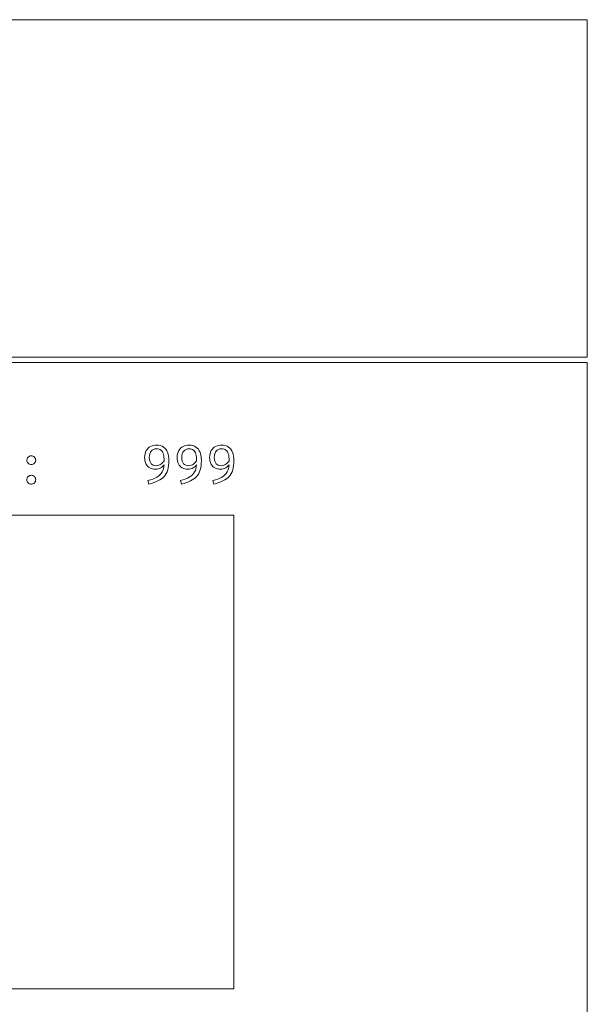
# Model space of a CAD drawing. Header units: millimetres. Extents: x -43.9 to 47.1, y 1.3 to 62.3.
# Tile 12 of 12: x 24.9 to 47.1, y 23.8 to 62.3. Entities that reach past the tile are written whole.
import ezdxf

# ---------------------------------------------------------------- set-up
doc = ezdxf.new("R2010")
doc.units = ezdxf.units.MM
doc.header["$MEASUREMENT"] = 0
doc.layers.add('Layer 1', color=7, linetype='Continuous')

msp = doc.modelspace()

# ---------------------------------------------------------------- linework, layer by layer
at = {"layer": 'Layer 1', "color": 1, "lineweight": 9}
msp.add_lwpolyline([(-43.9213, 49.0947), (47.0787, 49.0947), (47.0787, 62.2865), (-43.9213, 62.2865), (-43.9213, 49.0947)], close=True, dxfattribs=at)
msp.add_open_spline([(47.0787, 21.0947), (47.0787, 21.0947), (-43.9214, 21.0947), (-43.9214, 21.0947), (-43.9214, 21.0947), (-43.9214, 48.8947), (-43.9214, 48.8947), (-43.9214, 48.8947), (47.0787, 48.8947), (47.0787, 48.8947), (47.0787, 48.8947), (47.0787, 21.0947), (47.0787, 21.0947)], degree=3, knots=[0, 0, 0, 0, 0.25, 0.25, 0.25, 0.5, 0.5, 0.5, 0.75, 0.75, 0.75, 1, 1, 1, 1], dxfattribs=at)
at = {"layer": 'Layer 1', "lineweight": 9}
for points, knots in [([(30.2654, 45.6607), (30.3716, 45.6607), (30.4598, 45.6363), (30.53, 45.5876), (30.6006, 45.5386), (30.6535, 45.4702), (30.6884, 45.3813), (30.7234, 45.2924), (30.741, 45.1865), (30.741, 45.0648), (30.741, 44.9181), (30.7258, 44.7935), (30.6958, 44.6916), (30.6658, 44.5896), (30.6193, 44.5046), (30.5565, 44.4358), (30.4937, 44.3677), (30.4133, 44.3102), (30.3155, 44.2637), (30.2171, 44.2167), (30.1, 44.1751), (29.9642, 44.1377), (29.9642, 44.1377), (29.9225, 44.2728), (29.9225, 44.2728), (30.0608, 44.312), (30.1758, 44.3579), (30.2679, 44.4111), (30.3596, 44.4644), (30.4291, 44.5318), (30.4764, 44.6133), (30.5198, 44.6887), (30.5451, 44.7813), (30.5512, 44.8908), (30.5144, 44.8461), (30.4725, 44.8079), (30.4253, 44.7766), (30.3646, 44.7367), (30.293, 44.7163), (30.2108, 44.7163), (30.1293, 44.7163), (30.0573, 44.7353), (29.9945, 44.7724), (29.9321, 44.8101), (29.8827, 44.863), (29.8467, 44.9325), (29.8114, 45.0017), (29.7934, 45.0846), (29.7934, 45.1823), (29.7934, 45.286), (29.8149, 45.3735), (29.8573, 45.4448), (29.8996, 45.516), (29.9561, 45.5696), (30.0273, 45.606), (30.0986, 45.6423), (30.178, 45.6607), (30.2654, 45.6607)], [0, 0, 0, 0, 0.0526316, 0.0526316, 0.0526316, 0.1052632, 0.1052632, 0.1052632, 0.1578947, 0.1578947, 0.1578947, 0.2105263, 0.2105263, 0.2105263, 0.2631579, 0.2631579, 0.2631579, 0.3157895, 0.3157895, 0.3157895, 0.3684211, 0.3684211, 0.3684211, 0.4210526, 0.4210526, 0.4210526, 0.4736842, 0.4736842, 0.4736842, 0.5263158, 0.5263158, 0.5263158, 0.5789474, 0.5789474, 0.5789474, 0.6315789, 0.6315789, 0.6315789, 0.6842105, 0.6842105, 0.6842105, 0.7368421, 0.7368421, 0.7368421, 0.7894737, 0.7894737, 0.7894737, 0.8421053, 0.8421053, 0.8421053, 0.8947368, 0.8947368, 0.8947368, 0.9473684, 0.9473684, 0.9473684, 1, 1, 1, 1]), ([(30.5554, 45.0477), (30.5545, 45.1556), (30.5446, 45.2435), (30.5254, 45.3107), (30.5046, 45.3837), (30.4729, 45.4363), (30.4302, 45.4684), (30.3875, 45.5005), (30.3325, 45.5167), (30.2654, 45.5167), (30.1709, 45.5167), (30.0993, 45.4878), (30.051, 45.4299), (30.0023, 45.3721), (29.9779, 45.2871), (29.9779, 45.1759), (29.9779, 45.0652), (30.0012, 44.9844), (30.0481, 44.9339), (30.0951, 44.8835), (30.16, 44.8584), (30.2436, 44.8584), (30.3162, 44.8584), (30.3787, 44.8786), (30.432, 44.9195), (30.4748, 44.9531), (30.5162, 44.9958), (30.5554, 45.0477)], [0, 0, 0, 0, 0.1111111, 0.1111111, 0.1111111, 0.2222222, 0.2222222, 0.2222222, 0.3333333, 0.3333333, 0.3333333, 0.4444444, 0.4444444, 0.4444444, 0.5555556, 0.5555556, 0.5555556, 0.6666667, 0.6666667, 0.6666667, 0.7777778, 0.7777778, 0.7777778, 0.8888889, 0.8888889, 0.8888889, 1, 1, 1, 1]), ([(31.5346, 45.6607), (31.6405, 45.6607), (31.7287, 45.6363), (31.7992, 45.5876), (31.8698, 45.5386), (31.9227, 45.4702), (31.9573, 45.3813), (31.9925, 45.2924), (32.0098, 45.1865), (32.0098, 45.0648), (32.0098, 44.9181), (31.995, 44.7935), (31.965, 44.6916), (31.935, 44.5896), (31.8885, 44.5046), (31.8257, 44.4358), (31.7625, 44.3677), (31.6824, 44.3102), (31.5844, 44.2637), (31.4863, 44.2167), (31.3692, 44.1751), (31.233, 44.1377), (31.233, 44.1377), (31.1917, 44.2728), (31.1917, 44.2728), (31.33, 44.312), (31.445, 44.3579), (31.5368, 44.4111), (31.6285, 44.4644), (31.698, 44.5318), (31.7452, 44.6133), (31.7887, 44.6887), (31.8139, 44.7813), (31.82, 44.8908), (31.7834, 44.8461), (31.7417, 44.8079), (31.6944, 44.7766), (31.6338, 44.7367), (31.5622, 44.7163), (31.4796, 44.7163), (31.3985, 44.7163), (31.3265, 44.7353), (31.2637, 44.7724), (31.2009, 44.8101), (31.1515, 44.863), (31.1159, 44.9325), (31.0806, 45.0017), (31.0626, 45.0846), (31.0626, 45.1823), (31.0626, 45.286), (31.0838, 45.3735), (31.1261, 45.4448), (31.1685, 45.516), (31.2252, 45.5696), (31.2965, 45.606), (31.3678, 45.6423), (31.4471, 45.6607), (31.5346, 45.6607)], [0, 0, 0, 0, 0.0526316, 0.0526316, 0.0526316, 0.1052632, 0.1052632, 0.1052632, 0.1578947, 0.1578947, 0.1578947, 0.2105263, 0.2105263, 0.2105263, 0.2631579, 0.2631579, 0.2631579, 0.3157895, 0.3157895, 0.3157895, 0.3684211, 0.3684211, 0.3684211, 0.4210526, 0.4210526, 0.4210526, 0.4736842, 0.4736842, 0.4736842, 0.5263158, 0.5263158, 0.5263158, 0.5789474, 0.5789474, 0.5789474, 0.6315789, 0.6315789, 0.6315789, 0.6842105, 0.6842105, 0.6842105, 0.7368421, 0.7368421, 0.7368421, 0.7894737, 0.7894737, 0.7894737, 0.8421053, 0.8421053, 0.8421053, 0.8947368, 0.8947368, 0.8947368, 0.9473684, 0.9473684, 0.9473684, 1, 1, 1, 1]), ([(31.8246, 45.0481), (31.8236, 45.1559), (31.8134, 45.2436), (31.7943, 45.3107), (31.7738, 45.3837), (31.7421, 45.4363), (31.6994, 45.4684), (31.6567, 45.5005), (31.6013, 45.5167), (31.5346, 45.5167), (31.4397, 45.5167), (31.3685, 45.4878), (31.3198, 45.4299), (31.2711, 45.3721), (31.2468, 45.2871), (31.2468, 45.1759), (31.2468, 45.0652), (31.2701, 44.9844), (31.3173, 44.9339), (31.3642, 44.8835), (31.4292, 44.8584), (31.5124, 44.8584), (31.5851, 44.8584), (31.6479, 44.8786), (31.7008, 44.9195), (31.744, 44.9531), (31.7853, 44.9961), (31.8246, 45.0481)], [0, 0, 0, 0, 0.1111111, 0.1111111, 0.1111111, 0.2222222, 0.2222222, 0.2222222, 0.3333333, 0.3333333, 0.3333333, 0.4444444, 0.4444444, 0.4444444, 0.5555556, 0.5555556, 0.5555556, 0.6666667, 0.6666667, 0.6666667, 0.7777778, 0.7777778, 0.7777778, 0.8888889, 0.8888889, 0.8888889, 1, 1, 1, 1]), ([(32.8035, 45.6607), (32.9093, 45.6607), (32.9975, 45.6363), (33.0681, 45.5876), (33.1386, 45.5386), (33.1915, 45.4702), (33.2261, 45.3813), (33.2614, 45.2924), (33.2787, 45.1865), (33.2787, 45.0648), (33.2787, 44.9181), (33.2638, 44.7935), (33.2339, 44.6916), (33.2039, 44.5896), (33.1573, 44.5046), (33.0945, 44.4358), (33.0314, 44.3677), (32.9513, 44.3102), (32.8532, 44.2637), (32.7551, 44.2167), (32.638, 44.1751), (32.5018, 44.1377), (32.5018, 44.1377), (32.4606, 44.2728), (32.4606, 44.2728), (32.5989, 44.312), (32.7139, 44.3579), (32.8056, 44.4111), (32.8973, 44.4644), (32.9668, 44.5318), (33.0141, 44.6133), (33.0575, 44.6887), (33.0827, 44.7812), (33.0888, 44.8907), (33.0522, 44.8461), (33.0105, 44.8079), (32.9633, 44.7766), (32.9026, 44.7367), (32.831, 44.7163), (32.7484, 44.7163), (32.6673, 44.7163), (32.5953, 44.7353), (32.5325, 44.7724), (32.4697, 44.8101), (32.4204, 44.863), (32.3847, 44.9325), (32.3494, 45.0017), (32.3315, 45.0846), (32.3315, 45.1823), (32.3315, 45.286), (32.3526, 45.3735), (32.395, 45.4448), (32.4373, 45.516), (32.4941, 45.5696), (32.5653, 45.606), (32.6366, 45.6423), (32.716, 45.6607), (32.8035, 45.6607)], [0, 0, 0, 0, 0.0526316, 0.0526316, 0.0526316, 0.1052632, 0.1052632, 0.1052632, 0.1578947, 0.1578947, 0.1578947, 0.2105263, 0.2105263, 0.2105263, 0.2631579, 0.2631579, 0.2631579, 0.3157895, 0.3157895, 0.3157895, 0.3684211, 0.3684211, 0.3684211, 0.4210526, 0.4210526, 0.4210526, 0.4736842, 0.4736842, 0.4736842, 0.5263158, 0.5263158, 0.5263158, 0.5789474, 0.5789474, 0.5789474, 0.6315789, 0.6315789, 0.6315789, 0.6842105, 0.6842105, 0.6842105, 0.7368421, 0.7368421, 0.7368421, 0.7894737, 0.7894737, 0.7894737, 0.8421053, 0.8421053, 0.8421053, 0.8947368, 0.8947368, 0.8947368, 0.9473684, 0.9473684, 0.9473684, 1, 1, 1, 1]), ([(33.0935, 45.0482), (33.0925, 45.1559), (33.0822, 45.2436), (33.0631, 45.3107), (33.0427, 45.3837), (33.0109, 45.4363), (32.9682, 45.4684), (32.9255, 45.5005), (32.8701, 45.5167), (32.8035, 45.5167), (32.7086, 45.5167), (32.6373, 45.4878), (32.5886, 45.4299), (32.5399, 45.3721), (32.5156, 45.2871), (32.5156, 45.1759), (32.5156, 45.0652), (32.5389, 44.9844), (32.5862, 44.9339), (32.6331, 44.8835), (32.698, 44.8584), (32.7812, 44.8584), (32.8539, 44.8584), (32.9167, 44.8786), (32.9696, 44.9195), (33.0128, 44.9532), (33.0542, 44.9961), (33.0935, 45.0482)], [0, 0, 0, 0, 0.1111111, 0.1111111, 0.1111111, 0.2222222, 0.2222222, 0.2222222, 0.3333333, 0.3333333, 0.3333333, 0.4444444, 0.4444444, 0.4444444, 0.5555556, 0.5555556, 0.5555556, 0.6666667, 0.6666667, 0.6666667, 0.7777778, 0.7777778, 0.7777778, 0.8888889, 0.8888889, 0.8888889, 1, 1, 1, 1]), ([(25.1969, 45.0735), (25.1969, 45.1059), (25.2043, 45.1349), (25.2191, 45.1603), (25.234, 45.1857), (25.2544, 45.2058), (25.2805, 45.2213), (25.3066, 45.2365), (25.3356, 45.2439), (25.3673, 45.2439), (25.4167, 45.2439), (25.4576, 45.2273), (25.4908, 45.1941), (25.5236, 45.161), (25.5402, 45.1207), (25.5402, 45.0735), (25.5402, 45.0269), (25.5236, 44.9867), (25.4908, 44.9521), (25.4576, 44.9182), (25.4167, 44.901), (25.3673, 44.901), (25.3193, 44.901), (25.2788, 44.9182), (25.2463, 44.9521), (25.2131, 44.9867), (25.1969, 45.0269), (25.1969, 45.0735)], [0, 0, 0, 0, 0.1111111, 0.1111111, 0.1111111, 0.2222222, 0.2222222, 0.2222222, 0.3333333, 0.3333333, 0.3333333, 0.4444444, 0.4444444, 0.4444444, 0.5555556, 0.5555556, 0.5555556, 0.6666667, 0.6666667, 0.6666667, 0.7777778, 0.7777778, 0.7777778, 0.8888889, 0.8888889, 0.8888889, 1, 1, 1, 1]), ([(25.1969, 44.3104), (25.1969, 44.3563), (25.2131, 44.3961), (25.2463, 44.43), (25.2788, 44.4642), (25.3193, 44.4808), (25.3673, 44.4808), (25.4167, 44.4808), (25.4576, 44.4642), (25.4908, 44.43), (25.5236, 44.3961), (25.5402, 44.3563), (25.5402, 44.3104), (25.5402, 44.2624), (25.5236, 44.2219), (25.4908, 44.188), (25.4576, 44.1548), (25.4167, 44.1379), (25.3673, 44.1379), (25.3193, 44.1379), (25.2788, 44.1548), (25.2463, 44.188), (25.2131, 44.2219), (25.1969, 44.2624), (25.1969, 44.3104)], [0, 0, 0, 0, 0.125, 0.125, 0.125, 0.25, 0.25, 0.25, 0.375, 0.375, 0.375, 0.5, 0.5, 0.5, 0.625, 0.625, 0.625, 0.75, 0.75, 0.75, 0.875, 0.875, 0.875, 1, 1, 1, 1]), ([(14.7788, 42.9184), (14.7788, 42.9184), (33.2788, 42.9184), (33.2788, 42.9184), (33.2788, 42.9184), (33.2788, 24.4187), (33.2788, 24.4187), (33.2788, 24.4187), (14.7788, 24.4187), (14.7788, 24.4187), (14.7788, 24.4187), (14.7788, 42.9184), (14.7788, 42.9184)], [0, 0, 0, 0, 0.25, 0.25, 0.25, 0.5, 0.5, 0.5, 0.75, 0.75, 0.75, 1, 1, 1, 1])]:
    msp.add_open_spline(points, degree=3, knots=knots, dxfattribs=at)

doc.saveas('drawing.dxf')
